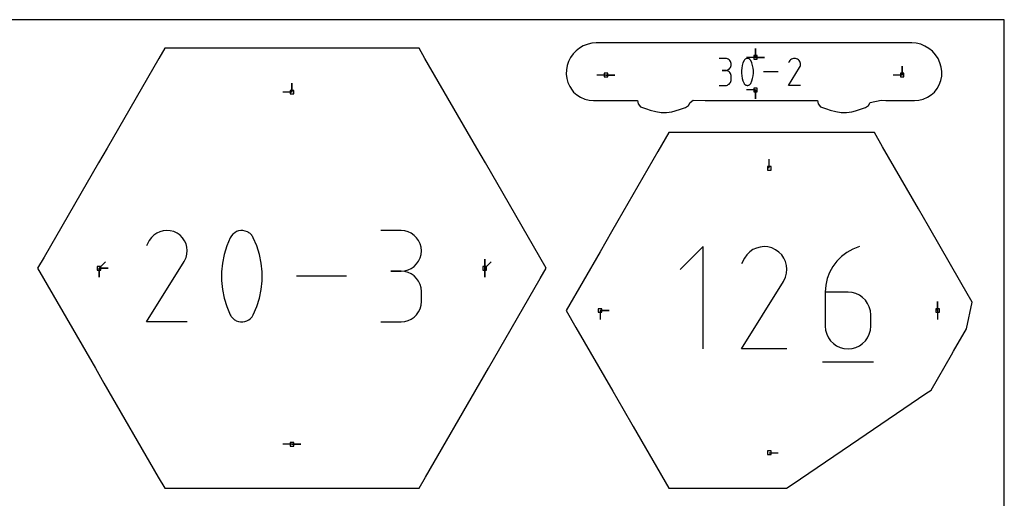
# Model space of a CAD drawing. Extents: x 0 to 600, y 0 to 900.
# Tile 21 of 21: x 444 to 600, y 824 to 900. Entities that reach past the tile are written whole.
import ezdxf

# ---------------------------------------------------------------- set-up
doc = ezdxf.new("R2010")
doc.units = 0

msp = doc.modelspace()

# ---------------------------------------------------------------- linework, layer by layer
at = {"layer": 'annotation', "color": 1}
for p, q in [((560.485561, 894.009541), (560.485561, 895.438291)), ((560.485561, 894.009541), (560.485561, 895.438291)), ((560.485561, 895.438291), (560.485561, 894.009541)), ((560.485561, 894.009541), (560.485561, 895.438291)), ((560.485561, 895.438291), (560.485561, 894.009541)), ((555.684396, 893.841916), (554.730472, 893.841916)), ((555.855961, 893.826517), (555.684396, 893.841916)), ((556.017399, 893.782138), (555.855961, 893.826517)), ((556.166022, 893.711509), (556.017399, 893.782138)), ((556.299147, 893.617361), (556.166022, 893.711509)), ((556.414089, 893.502421), (556.299147, 893.617361)), ((556.508162, 893.369419), (556.414089, 893.502421)), ((556.578682, 893.221086), (556.508162, 893.369419)), ((556.622963, 893.060149), (556.578682, 893.221086)), ((556.638319, 892.889339), (556.622963, 893.060149)), ((556.622963, 892.717728), (556.638319, 892.889339)), ((556.638319, 892.889339), (556.638319, 892.889339)), ((558.496556, 893.119507), (558.373054, 892.721039)), ((558.661225, 893.506745), (558.496556, 893.119507)), ((558.716678, 893.598961), (558.661225, 893.506745)), ((558.661225, 893.506745), (558.661225, 893.506745)), ((558.785787, 893.677545), (558.716678, 893.598961)), ((558.866264, 893.741736), (558.785787, 893.677545)), ((558.95582, 893.790776), (558.866264, 893.741736)), ((559.052168, 893.823902), (558.95582, 893.790776)), ((559.153018, 893.840355), (559.052168, 893.823902)), ((560.485561, 894.009541), (559.056811, 894.009541)), ((559.256084, 893.839373), (559.153018, 893.840355)), ((559.359077, 893.820197), (559.256084, 893.839373)), ((559.459708, 893.782066), (559.359077, 893.820197)), ((559.498232, 893.761822), (559.459708, 893.782066)), ((559.459708, 893.782066), (559.459708, 893.782066)), ((559.535198, 893.73857), (559.498232, 893.761822)), ((559.570429, 893.712492), (559.535198, 893.73857)), ((559.603744, 893.683774), (559.570429, 893.712492)), ((559.634964, 893.6526), (559.603744, 893.683774)), ((559.663909, 893.619152), (559.634964, 893.6526)), ((559.690399, 893.583616), (559.663909, 893.619152)), ((559.714256, 893.546176), (559.690399, 893.583616)), ((559.735298, 893.507015), (559.714256, 893.546176)), ((559.900766, 893.118979), (559.735298, 893.507015)), ((559.735298, 893.507015), (559.735298, 893.507015)), ((560.024867, 892.719912), (559.900766, 893.118979)), ((560.485561, 894.009541), (561.914311, 894.009541)), ((560.485561, 894.009541), (561.914311, 894.009541)), ((561.914311, 894.009541), (560.485561, 894.009541)), ((565.847589, 893.36923), (565.722321, 893.12893)), ((565.947, 893.510195), (565.847589, 893.36923)), ((566.06627, 893.627868), (565.947, 893.510195)), ((566.201772, 893.721307), (566.06627, 893.627868)), ((566.34988, 893.78957), (566.201772, 893.721307)), ((566.506965, 893.831713), (566.34988, 893.78957)), ((566.6694, 893.846795), (566.506965, 893.831713)), ((566.833558, 893.833873), (566.6694, 893.846795)), ((566.995812, 893.792006), (566.833558, 893.833873)), ((567.152533, 893.72025), (566.995812, 893.792006)), ((567.292704, 893.620715), (567.152533, 893.72025)), ((567.152533, 893.72025), (567.152533, 893.72025)), ((567.409901, 893.501274), (567.292704, 893.620715)), ((567.503084, 893.365588), (567.409901, 893.501274)), ((567.57121, 893.217316), (567.503084, 893.365588)), ((567.613237, 893.06012), (567.57121, 893.217316)), ((567.628123, 892.897661), (567.613237, 893.06012)), ((567.614825, 892.733598), (567.628123, 892.897661)), ((555.684396, 891.934069), (555.206761, 891.934069)), ((555.206761, 891.934069), (555.684396, 891.934069)), ((555.684396, 891.934069), (555.855961, 891.949472)), ((555.855961, 891.91867), (555.684396, 891.934069)), ((555.684396, 891.934069), (555.684396, 891.934069)), ((555.855961, 891.949472), (556.017399, 891.993877)), ((556.017399, 891.874291), (555.855961, 891.91867)), ((556.017399, 891.993877), (556.166022, 892.064575)), ((556.166022, 891.803662), (556.017399, 891.874291)), ((556.166022, 892.064575), (556.299147, 892.158861)), ((556.299147, 891.709514), (556.166022, 891.803662)), ((556.299147, 892.158861), (556.414089, 892.274026)), ((556.414089, 891.594574), (556.299147, 891.709514)), ((556.414089, 892.274026), (556.508162, 892.407364)), ((556.508162, 891.461572), (556.414089, 891.594574)), ((556.508162, 892.407364), (556.578682, 892.556167)), ((556.578682, 891.313239), (556.508162, 891.461572)), ((556.578682, 892.556167), (556.622963, 892.717728)), ((556.622963, 891.152302), (556.578682, 891.313239)), ((558.290719, 892.314518), (558.249551, 891.903121)), ((558.249551, 891.903121), (558.249551, 891.490026)), ((558.249551, 891.490026), (558.290719, 891.078409)), ((558.373054, 892.721039), (558.290719, 892.314518)), ((560.1076, 892.312991), (560.024867, 892.719912)), ((560.148967, 891.901395), (560.1076, 892.312991)), ((560.1076, 891.076883), (560.148967, 891.4883)), ((560.148967, 891.4883), (560.148967, 891.901395)), ((564.1088, 891.699023), (561.759955, 891.699023)), ((565.719627, 889.551111), (567.482541, 892.389175)), ((567.482541, 892.389175), (567.484648, 892.391783)), ((567.482541, 892.389175), (567.482541, 892.389175)), ((567.484648, 892.391783), (567.486669, 892.394413)), ((567.486669, 892.394413), (567.488617, 892.397087)), ((567.488617, 892.397087), (567.490505, 892.399828)), ((567.490505, 892.399828), (567.492346, 892.402658)), ((567.492346, 892.402658), (567.494154, 892.405598)), ((567.494154, 892.405598), (567.495943, 892.408671)), ((567.495943, 892.408671), (567.497724, 892.4119)), ((567.497724, 892.4119), (567.499512, 892.415306)), ((567.499512, 892.415306), (567.572303, 892.571593)), ((567.499512, 892.415306), (567.499512, 892.415306)), ((567.572303, 892.571593), (567.614825, 892.733598)), ((583.774294, 891.205922), (583.774294, 892.634672)), ((583.774294, 891.205922), (583.774294, 892.634672)), ((583.774294, 892.634672), (583.774294, 891.205922)), ((486.864308, 888.478673), (486.864308, 889.907423)), ((486.864308, 888.478673), (486.864308, 889.907423)), ((486.864308, 889.907423), (486.864308, 888.478673)), ((536.727279, 891.205922), (535.298529, 891.205922)), ((536.727279, 891.205922), (538.156029, 891.205922)), ((536.727279, 891.205922), (538.156029, 891.205922)), ((538.156029, 891.205922), (536.727279, 891.205922)), ((556.166022, 889.681627), (556.299147, 889.775747)), ((556.299147, 889.775747), (556.414089, 889.890665)), ((556.414089, 889.890665), (556.508162, 890.023658)), ((556.508162, 890.023658), (556.578682, 890.172003)), ((556.578682, 890.172003), (556.622963, 890.332977)), ((556.638319, 890.981492), (556.622963, 891.152302)), ((556.622963, 890.332977), (556.638319, 890.503857)), ((556.638319, 890.503857), (556.638319, 890.981492)), ((556.638319, 890.981492), (556.638319, 890.981492)), ((558.290719, 891.078409), (558.373054, 890.671449)), ((558.373054, 890.671449), (558.496556, 890.272323)), ((558.496556, 890.272323), (558.661225, 889.884207)), ((558.661225, 889.884207), (558.661225, 889.884207)), ((558.661225, 889.884207), (558.682191, 889.845123)), ((558.682191, 889.845123), (558.705871, 889.807869)), ((558.705871, 889.807869), (558.732165, 889.772558)), ((558.732165, 889.772558), (558.760974, 889.739302)), ((559.610732, 889.714469), (559.67984, 889.792729)), ((559.67984, 889.792729), (559.735298, 889.884476)), ((559.735298, 889.884476), (559.900766, 890.271794)), ((559.735298, 889.884476), (559.735298, 889.884476)), ((559.900766, 890.271794), (560.024867, 890.670322)), ((560.024867, 890.670322), (560.1076, 891.076883)), ((583.774294, 891.205922), (582.345544, 891.205922)), ((486.864308, 888.478673), (485.435558, 888.478673)), ((554.730472, 889.551281), (555.684396, 889.551281)), ((555.684396, 889.551281), (555.855961, 889.566671)), ((555.684396, 889.551281), (555.684396, 889.551281)), ((555.855961, 889.566671), (556.017399, 889.611028)), ((556.017399, 889.611028), (556.166022, 889.681627)), ((558.760974, 889.739302), (558.792197, 889.708214)), ((558.792197, 889.708214), (558.825735, 889.679407)), ((558.825735, 889.679407), (558.861488, 889.652996)), ((558.861488, 889.652996), (558.899356, 889.629092)), ((558.899356, 889.629092), (558.939239, 889.607809)), ((558.939239, 889.607809), (558.939239, 889.607809)), ((558.939239, 889.607809), (559.039078, 889.570486)), ((559.039078, 889.570486), (559.141471, 889.551944)), ((560.485561, 888.828827), (559.056811, 888.828827)), ((559.141471, 889.551944), (559.244103, 889.551425)), ((559.244103, 889.551425), (559.344661, 889.568175)), ((559.344661, 889.568175), (559.440827, 889.601436)), ((559.440827, 889.601436), (559.53029, 889.650453)), ((559.53029, 889.650453), (559.610732, 889.714469)), ((560.485561, 888.828827), (560.485561, 887.400077)), ((560.485561, 888.828827), (560.485561, 887.400077)), ((560.485561, 887.400077), (560.485561, 888.828827)), ((567.627474, 889.551111), (565.719627, 889.551111)), ((562.662276, 876.398379), (562.662276, 877.827129)), ((465.910419, 866.315967), (465.40918, 866.084948)), ((466.44204, 866.458592), (465.910419, 866.315967)), ((466.991767, 866.509634), (466.44204, 866.458592)), ((467.547325, 866.465903), (466.991767, 866.509634)), ((468.096438, 866.324211), (467.547325, 866.465903)), ((468.626828, 866.081368), (468.096438, 866.324211)), ((478.078354, 866.320048), (477.775269, 866.154085)), ((478.404422, 866.432157), (478.078354, 866.320048)), ((478.74573, 866.487837), (478.404422, 866.432157)), ((479.094535, 866.484516), (478.74573, 866.487837)), ((479.443092, 866.419618), (479.094535, 866.484516)), ((479.783657, 866.290571), (479.443092, 866.419618)), ((479.914031, 866.222061), (479.783657, 866.290571)), ((479.783657, 866.290571), (479.783657, 866.290571)), ((504.196282, 866.493122), (500.96793, 866.493122)), ((504.776909, 866.441006), (504.196282, 866.493122)), ((505.323259, 866.290816), (504.776909, 866.441006)), ((505.826244, 866.051789), (505.323259, 866.290816)), ((464.210523, 864.893415), (463.786579, 864.080173)), ((464.546956, 865.370483), (464.210523, 864.893415)), ((464.950601, 865.768723), (464.546956, 865.370483)), ((465.40918, 866.084948), (464.950601, 865.768723)), ((469.101206, 865.744515), (468.626828, 866.081368)), ((468.626828, 866.081368), (468.626828, 866.081368)), ((469.497837, 865.340292), (469.101206, 865.744515)), ((469.813195, 864.88109), (469.497837, 865.340292)), ((470.043752, 864.379296), (469.813195, 864.88109)), ((477.08136, 865.358807), (476.524071, 864.048283)), ((477.269028, 865.670891), (477.08136, 865.358807)), ((477.08136, 865.358807), (477.08136, 865.358807)), ((477.502913, 865.936842), (477.269028, 865.670891)), ((477.775269, 866.154085), (477.502913, 865.936842)), ((480.039137, 866.143368), (479.914031, 866.222061)), ((480.158368, 866.055115), (480.039137, 866.143368)), ((480.271116, 865.957925), (480.158368, 866.055115)), ((480.376773, 865.852421), (480.271116, 865.957925)), ((480.474731, 865.739225), (480.376773, 865.852421)), ((480.564382, 865.618961), (480.474731, 865.739225)), ((480.645118, 865.492252), (480.564382, 865.618961)), ((480.716333, 865.359719), (480.645118, 865.492252)), ((481.276323, 864.046493), (480.716333, 865.359719)), ((480.716333, 865.359719), (480.716333, 865.359719)), ((506.276779, 865.733162), (505.826244, 866.051789)), ((506.665775, 865.344172), (506.276779, 865.733162)), ((506.984145, 864.894057), (506.665775, 865.344172)), ((507.222803, 864.392053), (506.984145, 864.894057)), ((470.185984, 863.8473), (470.043752, 864.379296)), ((470.236361, 863.29749), (470.185984, 863.8473)), ((470.191359, 862.742255), (470.236361, 863.29749)), ((476.524071, 864.048283), (476.106104, 862.699751)), ((481.696316, 862.695936), (481.276323, 864.046493)), ((507.372662, 863.847398), (507.222803, 864.392053)), ((507.424634, 863.269328), (507.372662, 863.847398)), ((507.372662, 862.688545), (507.424634, 863.269328)), ((507.424634, 863.269328), (507.424634, 863.269328)), ((552.161101, 863.933254), (548.547998, 860.319131)), ((552.161101, 847.680915), (552.161101, 863.933254)), ((560.080569, 863.458094), (559.567916, 863.104581)), ((560.640912, 863.716354), (560.080569, 863.458094)), ((561.235219, 863.875797), (560.640912, 863.716354)), ((561.849769, 863.932857), (561.235219, 863.875797)), ((562.470836, 863.88397), (561.849769, 863.932857)), ((563.084697, 863.72557), (562.470836, 863.88397)), ((563.677629, 863.454092), (563.084697, 863.72557)), ((564.207943, 863.077518), (563.677629, 863.454092)), ((563.677629, 863.454092), (563.677629, 863.454092)), ((575.95764, 863.545605), (575.008906, 863.023295)), ((576.991536, 863.933254), (575.95764, 863.545605)), ((576.991536, 863.933254), (576.991536, 863.933254)), ((469.750801, 861.585453), (469.75764, 861.594354)), ((469.75764, 861.594354), (469.764233, 861.603405)), ((469.764233, 861.603405), (469.770622, 861.61268)), ((469.770622, 861.61268), (469.776854, 861.622257)), ((469.776854, 861.622257), (469.782973, 861.632208)), ((469.782973, 861.632208), (469.789025, 861.642609)), ((469.789025, 861.642609), (469.795054, 861.653536)), ((469.795054, 861.653536), (469.801106, 861.665063)), ((469.801106, 861.665063), (470.047449, 862.193983)), ((469.801106, 861.665063), (469.801106, 861.665063)), ((470.047449, 862.193983), (470.191359, 862.742255)), ((476.106104, 862.699751), (475.827459, 861.323967)), ((481.976311, 861.3188), (481.696316, 862.695936)), ((506.665775, 861.186931), (506.984145, 861.638185)), ((506.984145, 861.638185), (507.222803, 862.141777)), ((507.222803, 862.141777), (507.372662, 862.688545)), ((517.489792, 860.502941), (517.489792, 861.931691)), ((517.489792, 860.502941), (517.489792, 861.931691)), ((517.489792, 861.931691), (517.489792, 860.502941)), ((517.489792, 860.502941), (517.489792, 861.931691)), ((517.489792, 861.931691), (517.489792, 860.502941)), ((558.740571, 862.12606), (558.266638, 861.216924)), ((559.116675, 862.659382), (558.740571, 862.12606)), ((559.567916, 863.104581), (559.116675, 862.659382)), ((564.651343, 862.625632), (564.207943, 863.077518)), ((565.003887, 862.112282), (564.651343, 862.625632)), ((565.261631, 861.551319), (565.003887, 862.112282)), ((573.405876, 861.627035), (572.771058, 860.779257)), ((574.155071, 862.37941), (573.405876, 861.627035)), ((575.008906, 863.023295), (574.155071, 862.37941)), ((456.238828, 860.502941), (457.249107, 861.513219)), ((456.238828, 860.502941), (457.667578, 860.502941)), ((456.238828, 860.502941), (457.667578, 860.502941)), ((457.667578, 860.502941), (456.238828, 860.502941)), ((456.238828, 860.502941), (456.238828, 859.074191)), ((456.238828, 860.502941), (457.667578, 860.502941)), ((457.667578, 860.502941), (456.238828, 860.502941)), ((456.238828, 860.502941), (456.238828, 859.074191)), ((456.238828, 859.074191), (456.238828, 860.502941)), ((463.777462, 851.971801), (469.743668, 861.576627)), ((469.743668, 861.576627), (469.750801, 861.585453)), ((469.743668, 861.576627), (469.743668, 861.576627)), ((475.827459, 861.323967), (475.688137, 859.931681)), ((482.116308, 859.925839), (481.976311, 861.3188)), ((504.196282, 860.036418), (502.579827, 860.036418)), ((502.579827, 860.036418), (504.196282, 860.036418)), ((504.196282, 860.036418), (504.776909, 860.088546)), ((504.776909, 859.984302), (504.196282, 860.036418)), ((504.196282, 860.036418), (504.196282, 860.036418)), ((504.776909, 860.088546), (505.323259, 860.238824)), ((505.323259, 860.238824), (505.826244, 860.478089)), ((505.826244, 860.478089), (506.276779, 860.797179)), ((506.276779, 860.797179), (506.665775, 861.186931)), ((517.489792, 860.502941), (518.50007, 861.513219)), ((517.489792, 860.502941), (517.489792, 859.074191)), ((517.489792, 860.502941), (517.489792, 859.074191)), ((517.489792, 859.074191), (517.489792, 860.502941)), ((565.420634, 860.956592), (565.261631, 861.551319)), ((565.476952, 860.34195), (565.420634, 860.956592)), ((565.426643, 859.721244), (565.476952, 860.34195)), ((572.771058, 860.779257), (572.260358, 859.849162)), ((475.688137, 859.931681), (475.688137, 858.533648)), ((475.688137, 858.533648), (475.827459, 857.140619)), ((481.976311, 857.135453), (482.116308, 858.527806)), ((482.116308, 858.527806), (482.116308, 859.925839)), ((495.517522, 859.240954), (487.568354, 859.240954)), ((505.323259, 859.834112), (504.776909, 859.984302)), ((505.826244, 859.595084), (505.323259, 859.834112)), ((506.276779, 859.276457), (505.826244, 859.595084)), ((506.665775, 858.887468), (506.276779, 859.276457)), ((506.984145, 858.437352), (506.665775, 858.887468)), ((564.956294, 858.458475), (564.963261, 858.46918)), ((564.963261, 858.46918), (564.970102, 858.480305)), ((564.970102, 858.480305), (564.976867, 858.491933)), ((564.976867, 858.491933), (564.983608, 858.504148)), ((564.983608, 858.504148), (564.990373, 858.517034)), ((564.990373, 858.517034), (565.265764, 859.108322)), ((564.990373, 858.517034), (564.990373, 858.517034)), ((565.265764, 859.108322), (565.426643, 859.721244)), ((571.883514, 858.849836), (571.650266, 857.794365)), ((572.260358, 859.849162), (571.883514, 858.849836)), ((475.827459, 857.140619), (476.106104, 855.763348)), ((481.696316, 855.759533), (481.976311, 857.135453)), ((507.222803, 857.935349), (506.984145, 858.437352)), ((507.372662, 857.390694), (507.222803, 857.935349)), ((507.424634, 856.812624), (507.372662, 857.390694)), ((558.256446, 847.680782), (564.926163, 858.418171)), ((564.926163, 858.418171), (564.934136, 858.428037)), ((564.926163, 858.418171), (564.926163, 858.418171)), ((564.934136, 858.428037), (564.941782, 858.437987)), ((564.941782, 858.437987), (564.949152, 858.448105)), ((564.949152, 858.448105), (564.956294, 858.458475)), ((571.650266, 857.794365), (571.570352, 856.695836)), ((476.106104, 855.763348), (476.524071, 854.412589)), ((481.276323, 854.410799), (481.696316, 855.759533)), ((507.424634, 855.196169), (507.424634, 856.812624)), ((507.424634, 856.812624), (507.424634, 856.812624)), ((571.570352, 856.695836), (571.570352, 851.294018)), ((575.179378, 856.695836), (571.570352, 856.695836)), ((575.82847, 856.63791), (575.179378, 856.695836)), ((576.439244, 856.470849), (575.82847, 856.63791)), ((577.001539, 856.204727), (576.439244, 856.470849)), ((577.505198, 855.84962), (577.001539, 856.204727)), ((577.940063, 855.415601), (577.505198, 855.84962)), ((578.295975, 854.912745), (577.940063, 855.415601)), ((476.524071, 854.412589), (477.08136, 853.099092)), ((480.716333, 853.100004), (481.276323, 854.410799)), ((506.984145, 853.571035), (507.222803, 854.073077)), ((507.222803, 854.073077), (507.372662, 854.617859)), ((507.372662, 854.617859), (507.424634, 855.196169)), ((535.801017, 853.791664), (537.229767, 853.791664)), ((535.801017, 853.791664), (537.229767, 853.791664)), ((537.229767, 853.791664), (535.801017, 853.791664)), ((535.801017, 853.791664), (535.801017, 852.362915)), ((578.562775, 854.351128), (578.295975, 854.912745)), ((578.730304, 853.740823), (578.562775, 854.351128)), ((589.405858, 853.791664), (589.405857, 852.362915)), ((589.405858, 853.791664), (589.405858, 855.220414)), ((589.405858, 853.791664), (589.405858, 855.220414)), ((589.405858, 855.220414), (589.405858, 853.791664)), ((477.08136, 853.099092), (477.08136, 853.099092)), ((477.08136, 853.099092), (477.152315, 852.966824)), ((477.152315, 852.966824), (477.232455, 852.840746)), ((477.232455, 852.840746), (477.321442, 852.721241)), ((477.321442, 852.721241), (477.418939, 852.608692)), ((477.418939, 852.608692), (477.524606, 852.503482)), ((477.524606, 852.503482), (477.638108, 852.405993)), ((477.638108, 852.405993), (477.759106, 852.316608)), ((477.759106, 852.316608), (477.887263, 852.23571)), ((477.887263, 852.23571), (478.02224, 852.163682)), ((479.719759, 852.142115), (480.022524, 852.308001)), ((480.022524, 852.308001), (480.294764, 852.524651)), ((480.294764, 852.524651), (480.528645, 852.789505)), ((480.528645, 852.789505), (480.716333, 853.100004)), ((480.716333, 853.100004), (480.716333, 853.100004)), ((505.323259, 852.174577), (505.826244, 852.413506)), ((505.826244, 852.413506), (506.276779, 852.732036)), ((506.276779, 852.732036), (506.665775, 853.12095)), ((506.665775, 853.12095), (506.984145, 853.571035)), ((578.788405, 853.091906), (578.730304, 853.740823)), ((578.788405, 851.294018), (578.788405, 853.091906)), ((578.788405, 853.091906), (578.788405, 853.091906)), ((470.234166, 851.971801), (463.777462, 851.971801)), ((478.02224, 852.163682), (478.02224, 852.163682)), ((478.02224, 852.163682), (478.360123, 852.037372)), ((478.360123, 852.037372), (478.706651, 851.97462)), ((478.706651, 851.97462), (479.053988, 851.972865)), ((479.053988, 851.972865), (479.394302, 852.02955)), ((479.394302, 852.02955), (479.719759, 852.142115)), ((500.96793, 851.972375), (504.196282, 851.972375)), ((504.196282, 851.972375), (504.776909, 852.024461)), ((504.196282, 851.972375), (504.196282, 851.972375)), ((504.776909, 852.024461), (505.323259, 852.174577)), ((571.570352, 851.294018), (571.570352, 851.294018)), ((571.570352, 851.294018), (571.628621, 850.644786)), ((578.730304, 850.644786), (578.788405, 851.294018)), ((571.628621, 850.644786), (571.79657, 850.033638)), ((571.79657, 850.033638), (572.063915, 849.4708)), ((572.063915, 849.4708), (572.420371, 848.966498)), ((577.940063, 848.966498), (578.295975, 849.4708)), ((578.295975, 849.4708), (578.562775, 850.033638)), ((578.562775, 850.033638), (578.730304, 850.644786)), ((565.474498, 847.680782), (558.256446, 847.680782)), ((572.420371, 848.966498), (572.855656, 848.530956)), ((572.855656, 848.530956), (573.359483, 848.174401)), ((573.359483, 848.174401), (573.921569, 847.907059)), ((573.921569, 847.907059), (574.531629, 847.739155)), ((574.531629, 847.739155), (575.179378, 847.680915)), ((575.179378, 847.680915), (575.82847, 847.739155)), ((575.179378, 847.680915), (575.179378, 847.680915)), ((575.82847, 847.739155), (576.439244, 847.907059)), ((576.439244, 847.907059), (577.001539, 848.174401)), ((577.001539, 848.174401), (577.505198, 848.530956)), ((577.505198, 848.530956), (577.940063, 848.966498)), ((571.118332, 845.649372), (579.244502, 845.649372)), ((486.864308, 832.527206), (485.435558, 832.527206)), ((486.864308, 832.527206), (488.293058, 832.527206)), ((486.864308, 832.527206), (488.293058, 832.527206)), ((488.293058, 832.527206), (486.864308, 832.527206)), ((562.662276, 831.184951), (564.091026, 831.184951))]:
    msp.add_line(p, q, dxfattribs=at)
at = {"layer": 'boundary', "color": 5}
for p, q in [((533.891532, 896.111267), (533.135725, 895.826706)), ((534.507269, 896.253201), (533.891532, 896.111267)), ((535.193868, 896.308512), (534.507269, 896.253201)), ((546.771107, 896.307785), (535.193868, 896.308512)), ((548.029425, 896.307799), (546.771107, 896.307785)), ((559.143779, 896.307341), (548.029425, 896.307799)), ((560.227106, 896.307194), (559.143779, 896.307341)), ((561.312028, 896.307393), (560.227106, 896.307194)), ((572.762216, 896.306921), (561.312028, 896.307393)), ((573.406787, 896.30696), (572.762216, 896.306921)), ((585.303732, 896.306499), (573.406787, 896.30696)), ((586.022854, 896.249298), (585.303732, 896.306499)), ((586.725167, 896.084093), (586.022854, 896.249298)), ((587.398076, 895.811547), (586.725167, 896.084093)), ((466.674555, 895.4726), (465.742614, 893.857487)), ((468.732913, 895.472589), (466.674555, 895.4726)), ((485.99472, 895.472589), (468.732913, 895.472589)), ((488.733059, 895.472129), (485.99472, 895.472589)), ((505.189321, 895.472134), (488.733059, 895.472129)), ((507.054052, 895.472606), (505.189321, 895.472134)), ((507.986232, 893.858019), (507.054052, 895.472606)), ((531.525814, 894.554288), (531.125882, 893.992614)), ((532.000898, 895.053827), (531.525814, 894.554288)), ((532.541179, 895.480954), (532.000898, 895.053827)), ((533.135725, 895.826706), (532.541179, 895.480954)), ((588.024945, 895.438353), (587.398076, 895.811547)), ((588.590264, 894.973713), (588.024945, 895.438353)), ((589.080032, 894.429094), (588.590264, 894.973713)), ((465.742614, 893.857487), (457.514479, 879.605934)), ((516.214669, 879.605945), (507.986232, 893.858019)), ((530.809671, 893.380057), (530.584605, 892.729064)), ((531.125882, 893.992614), (530.809671, 893.380057)), ((589.482149, 893.817974), (589.080032, 894.429094)), ((589.786702, 893.155454), (589.482149, 893.817974)), ((589.986153, 892.457931), (589.786702, 893.155454)), ((530.454583, 892.04326), (530.430248, 891.357736)), ((530.430248, 891.357736), (530.51067, 890.664801)), ((530.584605, 892.729064), (530.454583, 892.04326)), ((590.076077, 891.742959), (589.986153, 892.457931)), ((590.053589, 891.025761), (590.076077, 891.742959)), ((530.51067, 890.664801), (530.694996, 890.00211)), ((530.694996, 890.00211), (530.981483, 889.375557)), ((589.676508, 889.662879), (589.919275, 890.326896)), ((589.919275, 890.326896), (590.053589, 891.025761)), ((530.981483, 889.375557), (531.365711, 888.800743)), ((531.365711, 888.800743), (531.604439, 888.505253)), ((531.604439, 888.505253), (532.126217, 888.038781)), ((588.370671, 888.037405), (588.892461, 888.503885)), ((588.892461, 888.503885), (589.33136, 889.050179)), ((589.33136, 889.050179), (589.676508, 889.662879)), ((532.126217, 888.038781), (532.717794, 887.663468)), ((532.717794, 887.663468), (533.364535, 887.388468)), ((533.364535, 887.388468), (534.050651, 887.220427)), ((534.050651, 887.220427), (534.761813, 887.163511)), ((534.761813, 887.163511), (539.102925, 887.167219)), ((539.102925, 887.167219), (539.623407, 887.160289)), ((539.623407, 887.160289), (541.732677, 887.154863)), ((541.732677, 887.154863), (541.863504, 886.620545)), ((541.863504, 886.620545), (542.24031, 886.174114)), ((549.8687, 886.356777), (550.117944, 886.819755)), ((550.117944, 886.819755), (550.605788, 887.204124)), ((550.605788, 887.204124), (552.501483, 887.168334)), ((552.501483, 887.168334), (553.916591, 887.155461)), ((553.916591, 887.155461), (555.278625, 887.158339)), ((555.278625, 887.158339), (555.848561, 887.161952)), ((555.848561, 887.161952), (564.617726, 887.161952)), ((564.617726, 887.161952), (565.216307, 887.158339)), ((565.216307, 887.158339), (566.53105, 887.157901)), ((566.53105, 887.157901), (567.619767, 887.158019)), ((567.619767, 887.158019), (570.317416, 887.158258)), ((570.317416, 887.158258), (570.456493, 886.611554)), ((578.453418, 886.351974), (578.706897, 886.819699)), ((578.706897, 886.819699), (580.449416, 887.195359)), ((580.449416, 887.195359), (581.210102, 887.168202)), ((581.210102, 887.168202), (585.733341, 887.163074)), ((585.733341, 887.163074), (586.445286, 887.219609)), ((586.445286, 887.219609), (587.131751, 887.387304)), ((587.131751, 887.387304), (587.778784, 887.662095)), ((587.778784, 887.662095), (588.370671, 888.037405)), ((542.24031, 886.174114), (543.16171, 885.823954)), ((543.16171, 885.823954), (543.758773, 885.632911)), ((543.758773, 885.632911), (544.635003, 885.386988)), ((544.635003, 885.386988), (545.510883, 885.245449)), ((545.510883, 885.245449), (546.331759, 885.242974)), ((546.331759, 885.242974), (547.217862, 885.377195)), ((547.217862, 885.377195), (547.75321, 885.512499)), ((547.75321, 885.512499), (548.585812, 885.774002)), ((548.585812, 885.774002), (549.365149, 886.027902)), ((549.365149, 886.027902), (549.8687, 886.356777)), ((570.456493, 886.611554), (570.828559, 886.173815)), ((570.828559, 886.173815), (571.769264, 885.816708)), ((571.769264, 885.816708), (572.347649, 885.631452)), ((572.347649, 885.631452), (573.223643, 885.385533)), ((573.223643, 885.385533), (574.099321, 885.243934)), ((574.099321, 885.243934), (574.919964, 885.241361)), ((574.919964, 885.241361), (575.805917, 885.375822)), ((575.805917, 885.375822), (576.341066, 885.5114)), ((576.341066, 885.5114), (577.173546, 885.773153)), ((577.173546, 885.773153), (577.954568, 886.027761)), ((577.954568, 886.027761), (578.453418, 886.351974)), ((546.733697, 882.049999), (544.996989, 879.041498)), ((551.443908, 882.049656), (546.733697, 882.049999)), ((553.004187, 882.049649), (551.443908, 882.049656)), ((558.632773, 882.049967), (553.004187, 882.049649)), ((565.229261, 882.049659), (558.632773, 882.049967)), ((568.154745, 882.049609), (565.229261, 882.049659)), ((573.257265, 882.049775), (568.154745, 882.049609)), ((579.363765, 882.050058), (573.257265, 882.049775)), ((580.67016, 879.787255), (579.363765, 882.050058)), ((457.514479, 879.605934), (456.144907, 877.23468)), ((517.583709, 877.234683), (516.214669, 879.605945)), ((544.996989, 879.041498), (538.631333, 868.015947)), ((586.350971, 869.947683), (580.67016, 879.787255)), ((456.144907, 877.23468), (447.514004, 862.285523)), ((526.2146, 862.28554), (517.583709, 877.234683)), ((587.937324, 867.20005), (586.350971, 869.947683)), ((538.631333, 868.015947), (537.640442, 866.299873)), ((537.640442, 866.299873), (535.806186, 863.122874)), ((593.102576, 858.253634), (587.937324, 867.20005)), ((447.514004, 862.285523), (446.484821, 860.502947)), ((527.243795, 860.502958), (526.2146, 862.28554)), ((535.806186, 863.122874), (530.418795, 853.791735)), ((446.484821, 860.502947), (447.416983, 858.888387)), ((526.311623, 858.888373), (527.243795, 860.502958)), ((447.416983, 858.888387), (455.645432, 844.636293)), ((518.083189, 844.636335), (526.311623, 858.888373)), ((594.905756, 855.130492), (593.102576, 858.253634)), ((530.418795, 853.791735), (531.967355, 851.109499)), ((593.99595, 850.87687), (594.905756, 855.130492)), ((531.967355, 851.109499), (537.814524, 840.981891)), ((591.935841, 847.308762), (593.99595, 850.87687)), ((588.376365, 841.143577), (591.613724, 846.750863)), ((591.613724, 846.750863), (591.935841, 847.308762)), ((455.645432, 844.636293), (457.014491, 842.265036)), ((516.714125, 842.265072), (518.083189, 844.636335)), ((457.014491, 842.265036), (465.645385, 827.315882)), ((508.083214, 827.315893), (516.714125, 842.265072)), ((537.814524, 840.981891), (539.418808, 838.203179)), ((576.914171, 833.353339), (587.555159, 840.585448)), ((587.555159, 840.585448), (588.376365, 841.143577)), ((539.418808, 838.203179), (541.048703, 835.380095)), ((541.048703, 835.380095), (546.73372, 825.533317)), ((566.296374, 826.136922), (576.914171, 833.353339)), ((465.645385, 827.315882), (466.674561, 825.533278)), ((507.054033, 825.533285), (508.083214, 827.315893)), ((565.408198, 825.533272), (566.296374, 826.136922)), ((466.674561, 825.533278), (484.065439, 825.533274)), ((484.065439, 825.533274), (486.659725, 825.533272)), ((486.659725, 825.533272), (488.822556, 825.533378)), ((488.822556, 825.533378), (505.458953, 825.533391)), ((505.458953, 825.533391), (507.054033, 825.533285)), ((546.73372, 825.533317), (562.761233, 825.533278)), ((562.761233, 825.533278), (565.408198, 825.533272))]:
    msp.add_line(p, q, dxfattribs=at)
at = {"layer": 'frame', "color": 5}
for p, q in [((600, 900), (0, 900)), ((600, 0), (600, 900))]:
    msp.add_line(p, q, dxfattribs=at)
at = {"layer": 'hole', "color": 5}
for p, q in [((560.771311, 894.295291), (560.199811, 894.295291)), ((560.199811, 894.295291), (560.199811, 893.723791)), ((560.199811, 893.723791), (560.771311, 893.723791)), ((560.771311, 893.723791), (560.771311, 894.295291)), ((537.013029, 891.491672), (536.441529, 891.491672)), ((536.441529, 891.491672), (536.441529, 890.920172)), ((537.013029, 890.920172), (537.013029, 891.491672)), ((584.060044, 891.491672), (583.488544, 891.491672)), ((583.488544, 891.491672), (583.488544, 890.920172)), ((584.060044, 890.920172), (584.060044, 891.491672)), ((536.441529, 890.920172), (537.013029, 890.920172)), ((583.488544, 890.920172), (584.060044, 890.920172)), ((487.150058, 888.764423), (486.578558, 888.764423)), ((486.578558, 888.764423), (486.578558, 888.192923)), ((486.578558, 888.192923), (487.150058, 888.192923)), ((487.150058, 888.192923), (487.150058, 888.764423)), ((560.771311, 889.114577), (560.199811, 889.114577)), ((560.199811, 889.114577), (560.199811, 888.543077)), ((560.199811, 888.543077), (560.771311, 888.543077)), ((560.771311, 888.543077), (560.771311, 889.114577)), ((562.948026, 876.684129), (562.376526, 876.684129)), ((562.376526, 876.684129), (562.376526, 876.112629)), ((562.376526, 876.112629), (562.948026, 876.112629)), ((562.948026, 876.112629), (562.948026, 876.684129)), ((456.524578, 860.788691), (455.953078, 860.788691)), ((455.953078, 860.788691), (455.953078, 860.217191)), ((455.953078, 860.217191), (456.524578, 860.217191)), ((456.524578, 860.217191), (456.524578, 860.788691)), ((517.775542, 860.788691), (517.204042, 860.788691)), ((517.204042, 860.788691), (517.204042, 860.217191)), ((517.204042, 860.217191), (517.775542, 860.217191)), ((517.775542, 860.217191), (517.775542, 860.788691)), ((536.086767, 854.077414), (535.515267, 854.077414)), ((535.515267, 854.077414), (535.515267, 853.505914)), ((536.086767, 853.505914), (536.086767, 854.077414)), ((589.691608, 854.077414), (589.120108, 854.077414)), ((589.120108, 854.077414), (589.120108, 853.505914)), ((589.691608, 853.505914), (589.691608, 854.077414)), ((535.515267, 853.505914), (536.086767, 853.505914)), ((589.120108, 853.505914), (589.691608, 853.505914)), ((487.150058, 832.812956), (486.578558, 832.812956)), ((486.578558, 832.812956), (486.578558, 832.241456)), ((486.578558, 832.241456), (487.150058, 832.241456)), ((487.150058, 832.241456), (487.150058, 832.812956)), ((562.948026, 831.470701), (562.376526, 831.470701)), ((562.376526, 831.470701), (562.376526, 830.899201)), ((562.376526, 830.899201), (562.948026, 830.899201)), ((562.948026, 830.899201), (562.948026, 831.470701))]:
    msp.add_line(p, q, dxfattribs=at)

doc.saveas('drawing.dxf')
